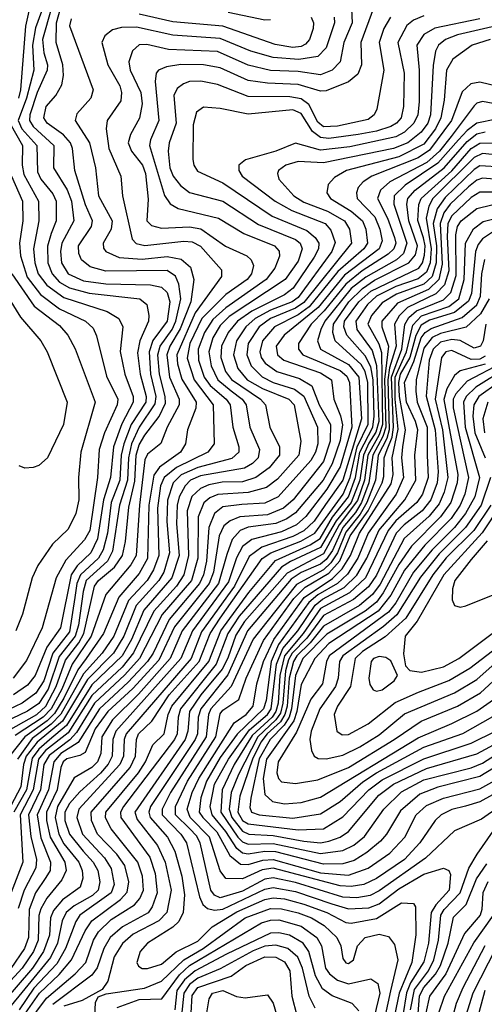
# Model space of a CAD drawing. Extents: x 997028 to 1115134, y 536408 to 618974.
# Tile 123 of 256: x 1021197 to 1022862, y 576395 to 579926. Entities that reach past the tile are written whole.
import ezdxf

# ---------------------------------------------------------------- set-up
doc = ezdxf.new("R2010")
doc.units = 0

msp = doc.modelspace()

# ---------------------------------------------------------------- linework, layer by layer
at = {"layer": '0CON10XD'}
for points in [[(1021296, 580015), (1021253.2, 579896.8), (1021242.3, 579835), (1021246.9, 579745), (1021221.6, 579645), (1021191.6, 579565), (1021204.9, 579535), (1021257.6, 579475), (1021260.5, 579380.5), (1021272.9, 579355), (1021315, 579302.1), (1021327, 579275), (1021327.3, 579205), (1021309.3, 579159.3), (1021295.8, 579114.2), (1021298, 579055), (1021312.6, 579015), (1021338.7, 578985), (1021374.8, 578964.8), (1021445, 578945.7), (1021626.7, 578925), (1021652.4, 578905), (1021659.3, 578865), (1021658.5, 578845), (1021627.1, 578775), (1021618.6, 578731.4), (1021628.1, 578655), (1021649.8, 578575), (1021648.4, 578555), (1021596.4, 578475), (1021569.3, 578405), (1021559.9, 578365), (1021555.1, 578275.1), (1021524.9, 578195), (1021511.6, 578085), (1021496.1, 578025), (1021479.2, 577995), (1021414.1, 577935), (1021401.4, 577905), (1021394, 577854), (1021375, 577731.6), (1021314.9, 577655), (1021283.1, 577555), (1021255, 577510.7), (1021205, 577475.3), (1021028.2, 577391.8)], [(1021311.1, 579968.9), (1021278.4, 579855), (1021282.8, 579807.2), (1021296.8, 579765), (1021295.4, 579745), (1021259.2, 579665), (1021233.1, 579585), (1021231.9, 579565), (1021245, 579542.8), (1021318.4, 579475), (1021318.3, 579395), (1021366.8, 579316.8), (1021381.9, 579275), (1021391.2, 579205), (1021347.5, 579125), (1021342.5, 579095), (1021346.5, 579055), (1021370.4, 579015), (1021425, 578990.2), (1021505, 578978.8), (1021665.9, 578975.9), (1021705, 578966.9), (1021725, 578947.5), (1021734.1, 578915), (1021725.3, 578845), (1021673.6, 578776.4), (1021660.7, 578735), (1021665.6, 578655), (1021683.9, 578575), (1021681.5, 578548.5), (1021624.6, 578465), (1021597.2, 578405), (1021586, 578355), (1021582.9, 578275), (1021554, 578185), (1021529.7, 578020.3), (1021510.9, 577985), (1021434.8, 577915), (1021424, 577876), (1021407.6, 577755), (1021395.1, 577715), (1021337.5, 577642.5), (1021298.2, 577525), (1021265.5, 577474.5), (1021225, 577447.2), (1021061.4, 577368.6)], [(1021108.8, 577351.2), (1021257.7, 577435), (1021290.5, 577465), (1021327.3, 577535), (1021360.2, 577629.8), (1021408.5, 577691.5), (1021426.3, 577725), (1021465.1, 577895), (1021479.1, 577915), (1021536.4, 577963.6), (1021565.3, 578005), (1021576.2, 578055), (1021587.8, 578177.8), (1021608.7, 578271.3), (1021613.6, 578365), (1021625, 578401.7), (1021645, 578436.1), (1021696.1, 578503.9), (1021718.8, 578551.2), (1021718.4, 578575), (1021697.3, 578655), (1021691.6, 578725), (1021700.1, 578755), (1021743.3, 578815), (1021756.4, 578845), (1021774.2, 578925), (1021767.5, 578977.5), (1021755, 579006.1), (1021725, 579027.3), (1021505, 579024.9), (1021449.5, 579039.5), (1021418.1, 579065), (1021408.4, 579088.4), (1021407.7, 579115), (1021454.1, 579185), (1021457.7, 579205), (1021431.9, 579261.9), (1021393.7, 579385), (1021386, 579464), (1021378.5, 579485), (1021353.2, 579513.2), (1021294.8, 579555), (1021282.7, 579575), (1021291.3, 579615), (1021325.6, 579654.4), (1021347.7, 579692.3), (1021353.8, 579726.2), (1021351.3, 579765), (1021327, 579845), (1021328.8, 579915), (1021342.9, 579967.1)], [(1022465, 579968.2), (1022419.5, 579845), (1022422, 579765), (1022408.5, 579731.5), (1022375, 579704), (1022295, 579670.9), (1022275, 579670.6), (1022195, 579693.7), (1022085, 579698.5), (1022015, 579708.5), (1021915, 579753.6), (1021855.1, 579765.1), (1021774.1, 579765.9), (1021722.7, 579757.3), (1021693.6, 579745), (1021685.7, 579734.3), (1021682.2, 579705), (1021695.5, 579565), (1021665.2, 579495), (1021662.3, 579475), (1021715, 579295.4), (1021735.5, 579265.5), (1021765, 579249), (1021908.5, 579215), (1022000.1, 579160.1), (1022109.7, 579115), (1022126.2, 579096.2), (1022128, 579078), (1022111.5, 579035), (1022079.8, 578995), (1021935, 578893.3), (1021888.8, 578851.2), (1021859, 578805), (1021836.6, 578745), (1021837.3, 578705), (1021857.6, 578645), (1021879.7, 578615), (1021936, 578565), (1021950.4, 578545), (1021960.9, 578465), (1021981.9, 578395), (1021981.8, 578375), (1021956.7, 578353.3), (1021835, 578321), (1021775.4, 578294.6), (1021746.5, 578265), (1021726.4, 578203.7), (1021723.7, 578126.3), (1021733.5, 578015), (1021712.9, 577945), (1021694.9, 577915), (1021614.3, 577825), (1021570.3, 577715), (1021533.3, 577655), (1021439.7, 577560.3), (1021349.6, 577410.4), (1021259, 577335), (1021219.9, 577285), (1021210.2, 577255), (1021200.3, 577175), (1021152.4, 577085)], [(1022645, 579940.3), (1022608.2, 579925), (1022584.2, 579905.8), (1022551.4, 579845), (1022574.9, 579735), (1022572.4, 579615), (1022564.1, 579575), (1022547.3, 579555), (1022526.1, 579543.9), (1022475, 579527.1), (1022409.4, 579515), (1022305, 579500.8), (1022275, 579503.6), (1022245.5, 579525.5), (1022205, 579590), (1022175, 579603.2), (1022015, 579588), (1021915, 579608), (1021855, 579612.3), (1021830, 579595), (1021818.8, 579548.8), (1021817.6, 579425), (1021820.3, 579405), (1021833.4, 579383.4), (1021925, 579341.7), (1022101.5, 579221.5), (1022225, 579170), (1022255.7, 579145.7), (1022268.4, 579125), (1022267.1, 579105), (1022252.4, 579075), (1022176.7, 578963.3), (1022145, 578940), (1022028.8, 578881.2), (1021977.6, 578845), (1021943.5, 578805), (1021919.3, 578755), (1021916.9, 578715), (1021933.9, 578665), (1021955.6, 578635.6), (1022060, 578565), (1022077.2, 578545), (1022093, 578465), (1022127.8, 578395), (1022127.1, 578365), (1022090.4, 578319.6), (1022043.1, 578285), (1021995, 578269.3), (1021922.2, 578267.8), (1021875, 578257.8), (1021845, 578244.6), (1021813.9, 578216.1), (1021796.5, 578165), (1021802, 578005), (1021784.7, 577935), (1021758.8, 577895), (1021677, 577805), (1021604.7, 577655.3), (1021564.3, 577605), (1021455, 577502.4), (1021370.9, 577369.1), (1021289.2, 577305), (1021264.6, 577275), (1021245.4, 577165), (1021198.5, 577075), (1021208, 576905), (1021154.2, 576765.8)], [(1022524.9, 579935.1), (1022501.6, 579895), (1022484.2, 579845), (1022502, 579745), (1022476, 579605), (1022466.8, 579585), (1022445, 579568.8), (1022335.1, 579544.9), (1022285, 579542.4), (1022265, 579559), (1022232.8, 579622.8), (1022205, 579642.9), (1022165, 579650.1), (1022015, 579650.9), (1021905, 579693.4), (1021845.7, 579705.7), (1021805.5, 579704.5), (1021783.2, 579696.8), (1021760.5, 579679.5), (1021748.4, 579655), (1021756.8, 579555), (1021732.6, 579485), (1021729.1, 579455), (1021734.8, 579395), (1021746.9, 579365), (1021772.3, 579332.3), (1021805, 579307.2), (1021925, 579275.2), (1022051.9, 579191.9), (1022185, 579138.2), (1022201.1, 579125), (1022208.8, 579105), (1022195, 579060), (1022148.5, 578995), (1021947.6, 578862.4), (1021915, 578829.9), (1021889, 578785), (1021874.3, 578735), (1021882.9, 578685), (1021907.2, 578635), (1021954, 578595), (1021994.3, 578565), (1022008.4, 578545), (1022021, 578465), (1022055.5, 578385), (1022050.9, 578355), (1022031.2, 578335), (1022002, 578318), (1021845, 578290.7), (1021809.1, 578275), (1021789.2, 578255), (1021768.4, 578215), (1021760.8, 578185), (1021759, 578119), (1021768.1, 578005), (1021741.5, 577925), (1021641.4, 577808.6), (1021596.8, 577703.2), (1021563.5, 577645), (1021455, 577540.7), (1021364.6, 577395.4), (1021303.2, 577343.3), (1021265, 577310.9), (1021241.4, 577278.6), (1021221.2, 577165), (1021175.3, 577085)], [(1022385.4, 579965.4), (1022387.5, 579915), (1022358.4, 579845), (1022344.5, 579775.5), (1022316.9, 579745), (1022275, 579729), (1022195, 579740), (1022095, 579744.4), (1022015, 579763.2), (1021905, 579811.9), (1021730.2, 579819.8), (1021652.3, 579837.7), (1021625, 579836), (1021600.9, 579815), (1021588.3, 579775), (1021592.6, 579745), (1021631.1, 579665), (1021636.1, 579625), (1021626.2, 579573.8), (1021593.9, 579515), (1021585.6, 579485), (1021597.3, 579455), (1021636.7, 579405), (1021647.8, 579375), (1021657.1, 579282.9), (1021652.1, 579205), (1021668.8, 579188.8), (1021705, 579179.1), (1021805, 579183.8), (1021846.2, 579176.2), (1021934.3, 579114.3), (1022010, 579080), (1022025.8, 579065), (1022034.3, 579045), (1022027.8, 579015), (1022011.9, 578995), (1021935, 578941), (1021849.1, 578855), (1021806.1, 578765), (1021797.3, 578712.7), (1021821.5, 578635), (1021889.7, 578545), (1021894.1, 578405), (1021870.6, 578375), (1021759, 578321), (1021713.9, 578285), (1021701.8, 578255), (1021690.8, 578175), (1021695.7, 578005), (1021676.7, 577953.3), (1021652.9, 577915), (1021587, 577843), (1021534.5, 577715), (1021491.6, 577655), (1021425, 577580.8), (1021344.1, 577435.9), (1021309.9, 577400), (1021241.3, 577348.7), (1021189.2, 577275)], [(1021232.1, 579967.9), (1021217, 579903), (1021199.4, 579675), (1021191.9, 579645)], [(1022323.4, 579935), (1022325.2, 579915), (1022294.7, 579825.3), (1022265, 579794.4), (1022196.4, 579783.6), (1022105, 579790.4), (1022025, 579814.1), (1021915, 579859.4), (1021745, 579870.4), (1021615, 579899.3), (1021561.4, 579898.6), (1021529.4, 579890.6), (1021501.5, 579868.5), (1021490.5, 579845), (1021512.3, 579765), (1021555, 579689.2), (1021562, 579665), (1021558.5, 579635), (1021510.3, 579565), (1021506.6, 579535), (1021516.2, 579465), (1021558.6, 579365), (1021565.3, 579295), (1021599.3, 579139.3), (1021614.3, 579124.3), (1021645, 579116.1), (1021785, 579132.4), (1021815, 579129.6), (1021845, 579114), (1021881.8, 579071.8), (1021919.3, 579029.3), (1021919.4, 579005), (1021825, 578874.9), (1021759.9, 578725), (1021761.9, 578691.9), (1021777.3, 578637.3), (1021828.9, 578555), (1021827.3, 578532.7), (1021797.4, 578455), (1021790.2, 578405), (1021773.2, 578375), (1021697.8, 578322.2), (1021676.9, 578293.1), (1021659.8, 578185), (1021655, 577994.7), (1021625, 577940.7), (1021551.4, 577855), (1021497.4, 577725), (1021434.6, 577635.4)], [(1022240.7, 579935), (1022249.8, 579915), (1022248.1, 579895), (1022235.2, 579855), (1022221.1, 579838.9), (1022205, 579830.3), (1022175, 579826.2), (1022112.6, 579837.4), (1021925, 579902.8), (1021745, 579919.2), (1021625, 579946.5)], [(1021943.4, 579953.4), (1022075, 579925.8), (1022095, 579926.8)], [(1021380.5, 579929.5), (1021375, 579904.2), (1021459.4, 579675), (1021452, 579645), (1021401.8, 579588.2), (1021395.9, 579565), (1021446.2, 579485), (1021468.3, 579395), (1021479.3, 579295), (1021528.4, 579205), (1021524.1, 579175), (1021495.2, 579124.8), (1021496.8, 579106.8), (1021505.9, 579095), (1021553.1, 579073.1), (1021635, 579067.3), (1021725, 579076.8), (1021775, 579068.1), (1021808.9, 579038.9), (1021820.7, 578995), (1021810, 578915), (1021772.1, 578817.9), (1021734.9, 578755), (1021724.3, 578725), (1021733.8, 578645), (1021768.5, 578565), (1021768.4, 578545), (1021725.5, 578465), (1021702.9, 578407.1), (1021655, 578367.9), (1021645, 578347.5), (1021626, 578185), (1021614.1, 578005), (1021595, 577971.7), (1021505, 577865.3), (1021452.6, 577715), (1021384.7, 577615.3), (1021347.2, 577525), (1021308.9, 577455), (1021280.7, 577425), (1021181, 577359)], [(1022845, 579930), (1022684.2, 579895.8), (1022645, 579873.5), (1022620.3, 579835), (1022628.6, 579745), (1022627.8, 579632.2), (1022623, 579585), (1022609.4, 579555), (1022575, 579522.7), (1022545, 579506.7), (1022380, 579470), (1022275, 579458.8), (1022185, 579484.1), (1022114.5, 579455), (1022006.2, 579423.8), (1021982.2, 579405), (1021981.6, 579385), (1021993.8, 579365), (1022111.9, 579275), (1022172.1, 579242.1), (1022291.3, 579195), (1022311, 579171), (1022327.7, 579127.7), (1022314.9, 579095), (1022195, 578930.4), (1022172.8, 578915), (1022094.8, 578885.2), (1022040.5, 578855), (1022006.8, 578825), (1021973.5, 578775), (1021962.3, 578725), (1021978.7, 578675), (1022012, 578635), (1022066.7, 578603.3), (1022161.6, 578565), (1022180.7, 578545), (1022204.4, 578415), (1022197, 578365), (1022121, 578279), (1022081.6, 578248.4), (1022015, 578230.5), (1021906.7, 578223.3), (1021878.5, 578211.5), (1021856.5, 578193.5), (1021836.3, 578143.7), (1021834.6, 577995), (1021812.1, 577915), (1021706.8, 577793.2), (1021626.1, 577635), (1021573.4, 577576.6), (1021465, 577475.3), (1021399.8, 577370.2), (1021376.7, 577343.3), (1021302.6, 577287.4), (1021283.7, 577255), (1021271.2, 577165), (1021228, 577075), (1021237.1, 576997.1), (1021257, 576915), (1021254.7, 576885.3), (1021213.2, 576805), (1021191.3, 576738.7)], [(1022905, 579904.2), (1022765, 579871.6), (1022722.1, 579855), (1022697.2, 579835), (1022686.9, 579813.1), (1022678, 579762), (1022668.6, 579585), (1022658.6, 579555), (1022635, 579522.5), (1022587.7, 579485), (1022535.6, 579464.4), (1022285, 579412.8), (1022195, 579417.3), (1022150.4, 579405), (1022124.6, 579385), (1022120.7, 579375), (1022125.3, 579355), (1022178.8, 579295), (1022215, 579271.7), (1022299.3, 579239.3), (1022360.7, 579205), (1022378, 579175), (1022385.1, 579125), (1022215, 578911.8), (1022185, 578891.3), (1022094.8, 578855), (1022054.8, 578825.2), (1022015.8, 578765), (1022010, 578725), (1022026.6, 578685), (1022065.4, 578645.4), (1022105, 578625.1), (1022181.4, 578601.4), (1022215, 578576.1), (1022263.6, 578465), (1022264.9, 578405), (1022256.6, 578375), (1022239.6, 578345), (1022122.9, 578215), (1022075, 578192.6), (1021992.6, 578187.4)], [(1022883.1, 579855), (1022818.5, 579835), (1022748.4, 579785), (1022726.6, 579745), (1022718, 579638), (1022705.9, 579575), (1022686.1, 579535), (1022645, 579479.6), (1022555, 579434.7), (1022367.5, 579385), (1022325, 579360), (1022302.2, 579335), (1022297.5, 579305), (1022310.5, 579285), (1022385, 579240.1), (1022425.1, 579205), (1022437.4, 579175), (1022442.4, 579125), (1022429.6, 579105), (1022336.1, 579023.9), (1022233.5, 578896.5), (1022195, 578868.5), (1022109.5, 578825), (1022066.4, 578775), (1022057.1, 578735), (1022062.1, 578715), (1022076.1, 578695), (1022118.1, 578665), (1022199.5, 578639.5), (1022243.4, 578613.4), (1022269.8, 578545), (1022310, 578475), (1022308.7, 578415), (1022285, 578342.1), (1022177.1, 578205), (1022142.2, 578175), (1022085, 578151.1), (1021985, 578143.1), (1021951, 578129), (1021928.5, 578111.5), (1021911, 578075), (1021890.9, 577945), (1021875.9, 577905), (1021751.4, 577748.6), (1021695, 577629.5), (1021601.9, 577528.1), (1021512.2, 577445), (1021467.2, 577382.8), (1021431.1, 577298.9), (1021412.2, 577287.8), (1021365, 577276.1), (1021352.8, 577265), (1021343.7, 577245), (1021330.9, 577165), (1021293, 577085), (1021293, 577055), (1021306.3, 576995), (1021358.9, 576905), (1021363.1, 576875), (1021348, 576842), (1021294.4, 576775.6), (1021272.4, 576737.6), (1021265.7, 576714.3), (1021262.8, 576625), (1021245.6, 576585), (1021206, 576525), (1021094.7, 576405.3)], [(1022915, 579686.2), (1022845, 579702.7), (1022813.8, 579696.2), (1022782.7, 579667.3), (1022744.2, 579565), (1022665, 579458.3), (1022625, 579430.7), (1022458.8, 579365), (1022427.5, 579345), (1022410, 579325), (1022403, 579305), (1022406.4, 579285), (1022469.2, 579219.2), (1022487.7, 579175), (1022496.1, 579133.9), (1022484.6, 579105), (1022360.1, 579009.9), (1022265.8, 578894.2), (1022144.8, 578795), (1022115.2, 578755), (1022120.6, 578725), (1022143.2, 578705), (1022275, 578660.3), (1022313.6, 578635), (1022321.9, 578565), (1022346.1, 578506.1), (1022352.9, 578472.9), (1022345, 578417.2), (1022316.3, 578333.7), (1022283.6, 578275), (1022185, 578158.4), (1022153.8, 578136.2), (1022115, 578119.8), (1022015, 578106.2), (1021986.6, 578095), (1021957.5, 578062.5), (1021938.7, 578008.7), (1021909.5, 577905), (1021779.4, 577735), (1021736.4, 577635), (1021622.6, 577507.4), (1021529.4, 577415), (1021491.2, 577355), (1021487.3, 577295), (1021475.1, 577265), (1021455, 577244.6), (1021392.1, 577207.9), (1021332.2, 577105), (1021323.6, 577065), (1021336.6, 577005), (1021355, 576971), (1021408.9, 576905), (1021421, 576875), (1021422.8, 576847.2), (1021412.9, 576815), (1021350.5, 576769.5), (1021317.7, 576732.3), (1021307.1, 576705), (1021303, 576643), (1021282.5, 576585), (1021242.5, 576525), (1021132.9, 576397.1)], [(1022925, 579619.9), (1022855, 579633.2), (1022835, 579627.5), (1022825, 579617.9), (1022742.7, 579507.3), (1022700.4, 579455), (1022655.2, 579414.8), (1022522.6, 579345), (1022489, 579315), (1022479.1, 579285), (1022515.1, 579215), (1022540.2, 579145), (1022544.4, 579125), (1022537.6, 579105), (1022517.4, 579085), (1022423.8, 579026.2), (1022365, 578978.3), (1022287.9, 578882.1), (1022240.9, 578835), (1022196.3, 578765), (1022196, 578745), (1022210.9, 578725), (1022345, 578668.9), (1022368.4, 578648.4), (1022377.9, 578625), (1022386.4, 578465), (1022345, 578322.9), (1022297.7, 578242.3), (1022221.9, 578145), (1022189.1, 578115), (1022135, 578089.8), (1022028.1, 578061.9), (1021995, 578037.6), (1021973, 577997), (1021945, 577910.9), (1021815.3, 577735), (1021774.5, 577635), (1021541.6, 577375), (1021530.6, 577345), (1021528, 577285), (1021514, 577256), (1021486.3, 577223.7), (1021412.2, 577157.8), (1021374.8, 577115.2), (1021358.4, 577085), (1021358.9, 577055), (1021374.7, 577005), (1021424.6, 576945), (1021460.4, 576905), (1021476.4, 576875), (1021483.3, 576835), (1021477.6, 576805), (1021457.3, 576785), (1021391.4, 576748.6), (1021363.2, 576725), (1021349.2, 576695), (1021331.7, 576615), (1021306.8, 576563.2), (1021145, 576364.7)], [(1021160.9, 579555), (1021206.8, 579475), (1021205.1, 579405), (1021211.4, 579371.4), (1021264, 579275), (1021265.1, 579205), (1021246.1, 579105), (1021251.2, 579055), (1021263, 579015), (1021294, 578974), (1021355, 578930.2), (1021509.9, 578879.9), (1021552.2, 578855), (1021565.7, 578825), (1021556.5, 578736.5), (1021573.3, 578655), (1021603.6, 578575), (1021603.1, 578555), (1021562.8, 578477.2), (1021532.2, 578395), (1021522.5, 578285), (1021497.2, 578205), (1021475.4, 578065), (1021451.8, 578015), (1021402, 577968), (1021381.1, 577935), (1021342.5, 577745), (1021293.3, 577676.7), (1021252.5, 577575), (1021225, 577539.8), (1021174.8, 577505)], [(1022905, 579569.5), (1022835, 579555.1), (1022800.6, 579529.4), (1022769.4, 579495), (1022695, 579411.6), (1022577.5, 579332.5), (1022539, 579295), (1022536.8, 579265), (1022584.4, 579125), (1022572.4, 579087.6), (1022546.6, 579065), (1022436.8, 579003.1), (1022385, 578961.8), (1022290.3, 578845), (1022275.3, 578815), (1022264.2, 578774.2), (1022274, 578745), (1022375, 578690.1), (1022411.5, 578645), (1022421.7, 578495), (1022355, 578275.5), (1022292.6, 578187.4), (1022252, 578128), (1022215, 578093.6), (1022175, 578072.6), (1022064.9, 578035.1), (1022019.1, 578000.9), (1021966.6, 577895), (1021848.3, 577731.7), (1021811.5, 577635), (1021577.7, 577365), (1021571.4, 577345), (1021568.9, 577285), (1021556, 577255), (1021408.3, 577095), (1021401.7, 577065), (1021421.8, 577005), (1021501, 576921), (1021525, 576882.7), (1021534.9, 576825), (1021524.1, 576795), (1021412.5, 576715), (1021397.8, 576692.2), (1021360.3, 576595), (1021329.5, 576540.5), (1021247.3, 576452.7), (1021194.7, 576375)], [(1021267.5, 576435), (1021338.2, 576501.8), (1021382.8, 576555), (1021430.9, 576659.1), (1021455.2, 576695), (1021558.4, 576771.6), (1021582.1, 576797.9), (1021587.2, 576835), (1021572.9, 576892.9), (1021544.2, 576934.2), (1021474.9, 577005), (1021453.6, 577055), (1021452.9, 577085), (1021592.9, 577245), (1021611.1, 577285), (1021614.9, 577345), (1021622.9, 577365), (1021669.6, 577410.4), (1021732.8, 577505), (1021839.9, 577625), (1021878.9, 577725), (1021915, 577780.2), (1022066.1, 577993.9), (1022096.9, 578015), (1022204, 578056), (1022254.6, 578085.4), (1022355.5, 578225), (1022381.2, 578285), (1022405.6, 578394.4), (1022445, 578476.3), (1022443.7, 578625), (1022435, 578664.8), (1022419.9, 578689.9), (1022327.3, 578775), (1022318.8, 578805), (1022321.3, 578835), (1022375.8, 578915), (1022425, 578962.3), (1022468.1, 578991.9), (1022590.7, 579055), (1022615, 579083.5), (1022621.6, 579115), (1022591.1, 579205), (1022583.8, 579265), (1022587.6, 579285), (1022613.4, 579315), (1022717.3, 579395), (1022800.7, 579489.3), (1022835, 579517.1), (1022865, 579524.7)], [(1021220.2, 576319.8), (1021292.6, 576417.4), (1021395.5, 576504.5), (1021433.1, 576545), (1021461.7, 576625), (1021479.6, 576655), (1021525, 576699.9), (1021607.6, 576752.4), (1021627.3, 576775), (1021639.9, 576805), (1021636.4, 576855), (1021620.1, 576905), (1021524.1, 577024.1), (1021504.1, 577064.1), (1021504.9, 577085), (1021622.3, 577225), (1021647.1, 577265), (1021673.6, 577326.4), (1021713.9, 577365), (1021728.2, 577435), (1021741.8, 577465), (1021873.9, 577625), (1021917, 577735), (1022017.3, 577872.7), (1022113.2, 577986.8), (1022237.2, 578042.9), (1022273.6, 578066.4), (1022317.6, 578142.4), (1022374.6, 578215), (1022400, 578285), (1022415.5, 578375), (1022461.9, 578465), (1022467.2, 578505), (1022463.3, 578635), (1022455, 578681.2), (1022435, 578721.4), (1022369.5, 578795), (1022358.1, 578825), (1022361, 578845), (1022411.7, 578915), (1022455, 578953), (1022626.4, 579035), (1022640.4, 579055), (1022647.8, 579082.2), (1022649.7, 579115), (1022643.7, 579143.7), (1022623.4, 579206.6), (1022626.9, 579263.1), (1022635.3, 579285), (1022745, 579384.9), (1022815, 579463.9), (1022845, 579484.1), (1022925, 579484.3)], [(1022935, 579437.7), (1022855, 579446.3), (1022825, 579432.4), (1022676.7, 579285), (1022662.8, 579257.2), (1022653.4, 579215), (1022671.2, 579105), (1022667.2, 579055), (1022655, 579021.5), (1022625, 578996.5), (1022545, 578970.1), (1022475, 578935.2), (1022442.9, 578905), (1022401.1, 578845), (1022404.4, 578815), (1022460.1, 578740.1), (1022475.7, 578685.7), (1022483, 578485), (1022472.6, 578447.4), (1022447.8, 578407.8), (1022428.1, 578365), (1022415.1, 578275), (1022384.7, 578195), (1022330.6, 578129.4), (1022275, 578034.1), (1022166.7, 577983.3), (1022135, 577962.5), (1021982.7, 577787.3), (1021942.6, 577725), (1021900.5, 577615), (1021772.9, 577455), (1021764, 577425), (1021760.7, 577365), (1021751.7, 577345), (1021569, 577105), (1021557.8, 577085), (1021559.2, 577065), (1021662.7, 576922.7), (1021682.3, 576865), (1021689.2, 576795), (1021671.5, 576745), (1021657.1, 576722.9), (1021565, 576673.8), (1021520.7, 576635), (1021497.7, 576595), (1021473.9, 576526.1), (1021455, 576499.7), (1021315, 576395.1)], [(1022925, 579398), (1022845, 579402), (1022825, 579389.6), (1022720.8, 579289.2), (1022692.1, 579247.9), (1022678.7, 579195), (1022690.1, 579115), (1022689.5, 579055), (1022675, 579004.9), (1022645, 578977.4), (1022547.4, 578942.6), (1022495, 578911.1), (1022457, 578865), (1022444.7, 578835), (1022483.5, 578763.5), (1022492.6, 578732.6), (1022496.2, 578475), (1022485, 578437.5), (1022444.1, 578365), (1022432.3, 578275), (1022407.6, 578202.4), (1022341, 578115), (1022285, 578010.8), (1022155, 577941.9), (1022001.8, 577768.2), (1021970.7, 577719.3), (1021942.9, 577637.1), (1021922.5, 577597.5), (1021845.5, 577505), (1021804.9, 577445), (1021799.5, 577375), (1021789.3, 577345), (1021609.1, 577085), (1021617.6, 577057.6), (1021690.3, 576965), (1021717.7, 576905), (1021739.2, 576805), (1021723.9, 576725), (1021695.1, 576694.9), (1021603.2, 576646.8), (1021565, 576614), (1021535, 576565.3), (1021511.9, 576478.1), (1021492.1, 576447.9), (1021420.7, 576409.3), (1021355, 576388.9)], [(1021167.4, 579365), (1021206.6, 579275), (1021207.5, 579205), (1021195.7, 579125), (1021200.1, 579080.1), (1021223.3, 579003.3), (1021270.9, 578940.9), (1021339.8, 578889.8), (1021432.2, 578845), (1021459.9, 578819.9), (1021472.1, 578792.1), (1021507.9, 578647.9), (1021548.8, 578565), (1021546.4, 578545), (1021500.6, 578445), (1021481.8, 578385), (1021475.9, 578285), (1021447.7, 578095), (1021429.2, 578060.8), (1021362.4, 577987.6), (1021327.5, 577925), (1021276.7, 577745), (1021221.2, 577628.8), (1021173.5, 577565)], [(1022925, 579352.4), (1022855, 579357.8), (1022835, 579351.1), (1022805, 579326.8), (1022739.6, 579265), (1022716.4, 579233.6), (1022703, 579195), (1022710.8, 579049.2), (1022699, 578995), (1022661.2, 578958.8), (1022550.5, 578909.5), (1022494.4, 578845), (1022493.9, 578825), (1022517.7, 578755), (1022504.4, 578635.6), (1022508.4, 578465), (1022498.5, 578431.5), (1022461.7, 578365), (1022448.1, 578265), (1022422, 578195), (1022400.5, 578159.5), (1022354.3, 578105), (1022317.1, 578022.9), (1022295, 577990.3), (1022275, 577974), (1022205, 577943.5), (1022170, 577920), (1022013.2, 577735), (1021942.9, 577577.1), (1021845.6, 577455), (1021836.7, 577425), (1021833.8, 577365), (1021825.3, 577345), (1021665.8, 577105), (1021659.1, 577085), (1021664.6, 577065), (1021726.3, 576995), (1021753, 576945), (1021777.7, 576855), (1021787.6, 576787.6), (1021782.5, 576725), (1021767.3, 576692.7), (1021745, 576671.6), (1021655, 576614.1), (1021628.4, 576585), (1021616.2, 576545), (1021622, 576532), (1021635, 576523.4), (1021655, 576523.8), (1021705, 576539.5), (1021757, 576583), (1021835, 576622.2), (1021886.8, 576673.2), (1021975, 576726.7), (1022075, 576770.9), (1022105, 576777.4), (1022145, 576774), (1022215, 576754.7), (1022296.8, 576725), (1022365, 576688.8), (1022385, 576685.8), (1022475, 576703.2), (1022565, 576758.8), (1022607.3, 576757.3), (1022614.6, 576744.6), (1022616.4, 576645), (1022602.4, 576545), (1022556.2, 576435), (1022540.3, 576355)], [(1022925, 579307.4), (1022845, 579307.3), (1022815, 579288.8), (1022745, 579223.3), (1022730.5, 579195), (1022729, 579149), (1022734.3, 579025.7), (1022719.5, 578975), (1022687.3, 578942.7), (1022586.2, 578893.8), (1022556.2, 578863.8), (1022540, 578835), (1022545.6, 578755), (1022522.1, 578677.9), (1022516, 578635), (1022520.9, 578455), (1022512.3, 578425), (1022481.7, 578365), (1022471.9, 578275), (1022440.6, 578195), (1022416.6, 578153.4), (1022365, 578088.7), (1022335.4, 578014.6), (1022311.7, 577978.3), (1022285, 577953.7), (1022188.9, 577901.1), (1022082.6, 577767.4), (1022033.3, 577705), (1021954.4, 577535.6), (1021882, 577455), (1021873.7, 577435), (1021865.4, 577355), (1021737.1, 577155), (1021707.2, 577095), (1021707.7, 577075), (1021774, 577005), (1021794.6, 576975), (1021840.4, 576780.4), (1021853.1, 576753.1), (1021869.2, 576739.2), (1021895, 576732.4), (1021925, 576736.4), (1022075, 576807.9), (1022105, 576814.2), (1022185, 576799.5), (1022314.9, 576755.1), (1022375, 576738.1), (1022448.2, 576741.8), (1022485, 576756), (1022555, 576809.8), (1022645, 576861.7), (1022715, 576883.1), (1022735, 576875.6), (1022740.3, 576860.3), (1022735.4, 576805), (1022687.4, 576752.6), (1022670.8, 576725), (1022661, 576615), (1022645, 576547.7), (1022597.4, 576472.6), (1022583, 576437), (1022569.9, 576355)], [(1022915, 577104.1), (1022850.9, 577059.1), (1022755, 577017.6), (1022650.6, 576919.4), (1022485, 576802), (1022452, 576785), (1022405, 576777.1), (1022355, 576779.7), (1022185, 576831.6), (1022105, 576849.4), (1022075, 576844.7), (1021995, 576801.6), (1021915, 576777.6), (1021895, 576787.3), (1021881.5, 576805), (1021843.3, 576975), (1021830, 577000), (1021805.9, 577024.1), (1021755.3, 577075), (1021755.1, 577105), (1021797.8, 577195), (1021899.3, 577355), (1021915, 577436.7), (1021925, 577449.7), (1021981.8, 577488.2), (1022007.7, 577565), (1022070.2, 577699.8), (1022179.4, 577850.6), (1022219.2, 577890.8), (1022305, 577941.2), (1022344.1, 577985.9), (1022381.1, 578075), (1022445.3, 578165), (1022495.1, 578265), (1022501.7, 578288.3), (1022503.1, 578355), (1022513.8, 578385), (1022530.8, 578429.2), (1022536.6, 578465), (1022528.8, 578645), (1022566.2, 578745), (1022576.4, 578833.6), (1022591.4, 578858.6), (1022618.2, 578881.8), (1022715, 578921.7), (1022742, 578948), (1022761.2, 579008.8), (1022759.2, 579155), (1022765.5, 579184.5), (1022778.6, 579205), (1022835, 579248.7), (1022888.1, 579261.9)], [(1022925, 577165.4), (1022845, 577121.2), (1022793.7, 577106.3), (1022745, 577093.7), (1022706.9, 577075), (1022685.7, 577054.3), (1022630.9, 576975), (1022575.5, 576915), (1022475, 576846.2), (1022430.4, 576825), (1022385, 576817.4), (1022345, 576820.1), (1022105, 576883.1), (1022065, 576877.6), (1021995, 576845.9), (1021935, 576846.6), (1021915, 576874.5), (1021877.2, 576995), (1021808.1, 577065), (1021796.4, 577095), (1021814.7, 577155), (1021838.2, 577205), (1021965.1, 577404.9), (1022008.6, 577435), (1022032.7, 577465), (1022047, 577545), (1022070.7, 577625), (1022106.8, 577703.2), (1022216.1, 577853.9), (1022317.9, 577922.1), (1022352.6, 577957.4), (1022382.1, 578005), (1022414.3, 578085), (1022527.8, 578262.2), (1022534.8, 578295), (1022531.5, 578355), (1022552.5, 578457.5), (1022542, 578565), (1022541.6, 578645), (1022582.5, 578735), (1022605, 578831.1), (1022636.2, 578863.8), (1022735, 578898.2), (1022770.5, 578925), (1022789.8, 578995), (1022794.7, 579125.3), (1022823.1, 579176.9), (1022857.6, 579202.4), (1022925, 579219)], [(1022895, 579167.4), (1022855, 579140.5), (1022839.5, 579120.5), (1022830.1, 579095), (1022815.3, 578945), (1022805, 578917.1), (1022755, 578876.8), (1022665, 578848.8), (1022635, 578830.4), (1022615.6, 578794.4), (1022594.5, 578715), (1022560.2, 578655), (1022553.9, 578625), (1022555.9, 578575), (1022578.4, 578455), (1022568.8, 578395), (1022564.5, 578355), (1022571.7, 578285), (1022545.3, 578224.7), (1022445.1, 578085), (1022407.8, 577995), (1022371.5, 577938.5), (1022336, 577905), (1022265, 577863.9), (1022233.1, 577836.9), (1022124.3, 577685.7), (1022097.8, 577625), (1022080.3, 577485), (1022070.2, 577455), (1021976.2, 577363.8), (1021915, 577280.6), (1021865.9, 577195), (1021845.4, 577135.4), (1021840.3, 577085), (1021852.5, 577065), (1021903.3, 577013.3), (1021949.1, 576929.1), (1021987.6, 576897.6), (1022015, 576896.5), (1022067.8, 576912.2), (1022105, 576914.3), (1022275, 576866.5), (1022375, 576858.9), (1022445, 576883.5), (1022522.8, 576937.2), (1022576.2, 576995), (1022616.9, 577075), (1022655, 577108.3), (1022715, 577134.4), (1022845, 577168.3), (1023075, 577296.2)], [(1022964.8, 577285.2), (1022845, 577212.5), (1022695, 577174.4), (1022630.9, 577149.1), (1022560.8, 577089.2), (1022510.5, 577005), (1022489.6, 576980.4), (1022440.8, 576939.2), (1022395, 576911.3), (1022355, 576898.9), (1022285, 576898.4), (1022115, 576942), (1022075, 576943.9), (1022015, 576934.4), (1021995, 576937.9), (1021974.7, 576954.7), (1021935.4, 577015), (1021885.9, 577075), (1021879.1, 577105), (1021894.6, 577185), (1021944.3, 577275), (1022020.5, 577379.5), (1022085, 577434.8), (1022097.9, 577455), (1022117.2, 577615), (1022139.2, 577670.8), (1022193.2, 577735), (1022255, 577827.3), (1022281.8, 577848.2), (1022359.7, 577890.3), (1022405, 577934.1), (1022440.2, 577995), (1022483.3, 578095), (1022576.9, 578205), (1022616.7, 578275), (1022612.8, 578365), (1022623.1, 578455), (1022615.5, 578485), (1022582.8, 578555), (1022575.6, 578625), (1022609.6, 578700.4), (1022635.5, 578785), (1022649.9, 578805), (1022670.6, 578819.4), (1022782.1, 578857.9), (1022835, 578903.9), (1022848.4, 578935), (1022853, 579015), (1022863.5, 579066.5)], [(1021167.9, 579015), (1021248.5, 578898.5), (1021339.3, 578829.3), (1021368.9, 578795), (1021395.5, 578745.5), (1021466.6, 578555), (1021415.2, 578375), (1021407, 578285), (1021408, 578205), (1021397.7, 578155), (1021370.8, 578099.2), (1021313.9, 578046.1), (1021261.5, 577968.5), (1021241.9, 577925), (1021206.2, 577795), (1021182.4, 577735)], [(1021159, 578925), (1021199.2, 578859.2), (1021272.7, 578775), (1021295.3, 578735), (1021366.4, 578555), (1021353.2, 578475), (1021296.7, 578355), (1021265, 578327.5), (1021245, 578320.8), (1021215, 578318), (1021195, 578326)], [(1022878.9, 578925), (1022848.5, 578871.5), (1022796.6, 578823.4), (1022705, 578800.8), (1022675, 578786.7), (1022645, 578748.6), (1022617.2, 578635), (1022616.3, 578593.7), (1022621.1, 578555), (1022656.5, 578465), (1022656.7, 578365), (1022660.1, 578285), (1022639.6, 578225), (1022619.2, 578195), (1022545, 578129.3), (1022517.2, 578095), (1022435.5, 577924.5), (1022378.7, 577871.3), (1022275, 577814.9), (1022212.6, 577725), (1022145.5, 577645), (1022129, 577575), (1022122.6, 577475), (1022114.7, 577445), (1022100.8, 577425), (1022030.2, 577359.8), (1021965.4, 577255), (1021921.8, 577165), (1021918, 577085), (1021978.9, 576995), (1021995, 576977.5), (1022015, 576969.5), (1022105, 576971.5), (1022275, 576935.9), (1022355, 576946.4), (1022394, 576966), (1022432.3, 576997.7), (1022501.1, 577095), (1022565, 577157.7), (1022645, 577200), (1022815, 577243.2), (1022855, 577260.3), (1022961.9, 577328.1)], [(1022866.8, 578835), (1022857.4, 578775), (1022848, 578755), (1022825, 578748.6), (1022775.4, 578775.4), (1022745, 578779.6), (1022705, 578769.5), (1022677.9, 578745), (1022664.2, 578705), (1022653.2, 578576.7), (1022685.6, 578455), (1022695.9, 578305), (1022692.1, 578265), (1022669.4, 578205), (1022638.4, 578165), (1022573.9, 578115), (1022546.1, 578085), (1022475.2, 577934.8), (1022447.1, 577892.9), (1022392.7, 577847.3), (1022285, 577789.6), (1022225, 577708.2), (1022172.9, 577655), (1022159.3, 577630.7), (1022149, 577591), (1022139.4, 577475), (1022130.9, 577439.1), (1022114.3, 577415), (1022050.3, 577355), (1021980.6, 577219.4), (1021954.2, 577155), (1021947.1, 577095), (1021957.2, 577065), (1021995, 577016.4), (1022017.8, 577005), (1022105, 577001.2), (1022215, 576980.8), (1022275, 576974.9), (1022305, 576980.1), (1022345, 576995.1), (1022375.2, 577015), (1022483.9, 577145), (1022536.6, 577185), (1022655, 577241.3), (1022835, 577293.8), (1022925, 577342.2)], [(1022865, 578719.8), (1022845, 578709.4), (1022815, 578707.9), (1022745, 578740.1), (1022723.9, 578735), (1022708.3, 578715), (1022685.4, 578565), (1022712, 578455), (1022730.8, 578285), (1022717.7, 578232.3), (1022699.6, 578190.4), (1022664, 578146), (1022574.4, 578065.6), (1022487.9, 577902.1), (1022460.9, 577865), (1022413.9, 577826.1), (1022285, 577751.6), (1022238, 577692), (1022189.2, 577645), (1022177.8, 577625), (1022162.1, 577565), (1022154.8, 577465), (1022147.3, 577435), (1022131.2, 577408.8), (1022083.2, 577365), (1022061.3, 577335), (1022031.1, 577275), (1021985, 577141.6), (1021977.9, 577085), (1021995, 577055.1), (1022015, 577042.8), (1022195, 577020.6), (1022285.3, 577024.7), (1022355, 577067.4), (1022447.5, 577165), (1022495, 577199.8), (1022645, 577275.7), (1022815, 577332.3), (1022904.4, 577375.6)], [(1022865, 578690.7), (1022775, 578666.8), (1022755, 578650.5), (1022727.8, 578602.2), (1022716.2, 578563.8), (1022767.1, 578295), (1022764.5, 578265), (1022741.1, 578195), (1022705, 578143.2), (1022601.2, 578038.8), (1022555, 577973.1), (1022499.6, 577870.4), (1022475, 577837.2), (1022435.1, 577805), (1022297.1, 577722.9), (1022211.1, 577635), (1022184.5, 577575), (1022171.2, 577455), (1022162.3, 577425), (1022144.1, 577395.9), (1022093.8, 577345), (1022055, 577275.5), (1022024.9, 577134.9), (1022020.8, 577100.8), (1022027.2, 577085), (1022055, 577074.5), (1022175, 577063), (1022275, 577078.1), (1022345, 577122.3), (1022426.7, 577193.3), (1022474.9, 577225.1), (1022645, 577317), (1022785, 577367.1), (1022892.7, 577427.3)], [(1022923.5, 578695), (1022800.3, 578629.7), (1022759.4, 578585), (1022750.2, 578565), (1022750.2, 578535), (1022805.5, 578285), (1022791.5, 578225), (1022774.5, 578185), (1022742.2, 578137.8), (1022648, 578042), (1022575, 577951.7), (1022526.8, 577863.2), (1022481.7, 577805), (1022305, 577688.8), (1022254, 577635), (1022205, 577542.7), (1022190.2, 577445), (1022178.6, 577411.4), (1022081.1, 577275), (1022068.6, 577205), (1022075, 577148), (1022102.3, 577122.3), (1022145, 577114.2), (1022205, 577118.9), (1022275, 577138.6), (1022625, 577350.5), (1022745, 577402.2), (1022835, 577446.9), (1022895, 577488.9)], [(1022942.4, 578677.6), (1022831, 578609), (1022796.2, 578575), (1022786.5, 578555), (1022793.3, 578465), (1022844.5, 578285), (1022827.4, 578215), (1022794.5, 578155.5), (1022755.1, 578104.9), (1022674.3, 578025.7), (1022608, 577945), (1022544, 577835), (1022518.2, 577801.8), (1022305.6, 577645), (1022295.6, 577625), (1022282.3, 577545), (1022240.1, 577489.9), (1022189, 577371), (1022122.4, 577265), (1022117.5, 577225), (1022123.6, 577205), (1022135, 577193.4), (1022185, 577186.7), (1022265, 577199.8), (1022375, 577244.9), (1022538, 577345), (1022635, 577411), (1022765, 577464.3), (1022847.7, 577512.3), (1023092.2, 577737.8)], [(1022982.9, 578675), (1022842, 578575), (1022824.5, 578545.5), (1022820.7, 578505), (1022828, 578445), (1022865.1, 578355)], [(1022874.1, 578555), (1022855.7, 578495), (1022861.7, 578445)], [(1022884.3, 578285), (1022850.4, 578185), (1022794.5, 578105), (1022699.3, 578010.7), (1022632.9, 577927.1), (1022548, 577792), (1022499.8, 577750.2), (1022354.1, 577645), (1022342.7, 577625), (1022337.6, 577565), (1022328.8, 577535), (1022272.1, 577455), (1022241.4, 577375), (1022235.9, 577345), (1022241.8, 577305), (1022252.1, 577285), (1022266.5, 577276.5), (1022295, 577275.7), (1022355, 577289), (1022415, 577319.2), (1022485, 577361.4), (1022575, 577437.6), (1022755, 577512.8), (1022835, 577560.7), (1022932.7, 577647.3)], [(1021992.6, 578187.4), (1021925, 578179.6), (1021895, 578155.7), (1021874.9, 578105.1), (1021865.7, 577985), (1021855.3, 577935), (1021841.4, 577905), (1021731.9, 577775), (1021674.7, 577655), (1021654.5, 577625), (1021585, 577550.5), (1021482.4, 577455), (1021405.6, 577334.4), (1021343.9, 577295), (1021318.6, 577265), (1021299.9, 577165), (1021259.5, 577075), (1021272.7, 576992.7), (1021307.4, 576905), (1021305.4, 576875), (1021289.8, 576850.2), (1021253.5, 576795), (1021230.1, 576735), (1021228.1, 576635), (1021214.2, 576595), (1021165, 576523.2)], [(1022885.3, 578185), (1022824, 578095), (1022725, 577996.2), (1022677.3, 577935), (1022579.8, 577780.2), (1022506.8, 577713.2), (1022425, 577660.6), (1022398.4, 577635), (1022382.1, 577535), (1022335.5, 577465), (1022323.4, 577435), (1022333.1, 577375), (1022352, 577362), (1022375, 577363), (1022445, 577401.3), (1022542.1, 577477.9), (1022625.3, 577515), (1022735, 577556.8), (1022809.1, 577600.9), (1022972.4, 577725)], [(1022920.1, 578185), (1022854.1, 578085.9), (1022717.1, 577935), (1022620.8, 577769.2), (1022578.5, 577715), (1022571.8, 577651.8), (1022579.4, 577609.4), (1022595, 577592.2), (1022636.2, 577586.2), (1022715, 577605.8), (1022770, 577635), (1022890, 577725)], [(1022872.2, 578057.8), (1022815, 577990.4), (1022756.3, 577915), (1022747.4, 577885), (1022746.1, 577846.1), (1022755, 577826), (1022775, 577820)], [(1022775, 577820), (1022795, 577824.6), (1023075, 577937.2)], [(1022475, 577518.2), (1022495, 577523.7), (1022538.9, 577555), (1022550, 577575), (1022526.6, 577626.6), (1022509, 577639), (1022485, 577642.5), (1022465, 577635.2), (1022455.9, 577625), (1022448.3, 577565), (1022451.8, 577541.8), (1022462.8, 577522.8), (1022475, 577518.2)], [(1021434.6, 577635.4), (1021404.9, 577595.1), (1021355, 577493.4), (1021321.2, 577438.8), (1021295, 577412.2), (1021214.9, 577355), (1021160.5, 577285)], [(1022597.5, 576375), (1022611.7, 576448.3), (1022661.6, 576515), (1022680.5, 576555), (1022697.9, 576625), (1022705.9, 576715), (1022717.6, 576735), (1022774.9, 576795), (1022806.2, 576883.8), (1022836, 576934), (1022893.8, 577016.2)], [(1022618.4, 576285), (1022629.9, 576425), (1022643.9, 576455), (1022686.9, 576503.1), (1022704.3, 576535), (1022731.9, 576615), (1022751.7, 576708.3), (1022796.5, 576753.5), (1022833.6, 576845), (1022870.6, 576899.4)], [(1022873.7, 576835), (1022856, 576795), (1022853, 576735), (1022846.2, 576715), (1022791.1, 576648.9), (1022723.8, 576505), (1022665.1, 576424.9), (1022651.8, 576365)], [(1021463.1, 576305), (1021468.6, 576401.4), (1021478.3, 576421.7), (1021507.1, 576432.9), (1021643.8, 576453.8), (1021705, 576478.5), (1021784.8, 576555.2), (1021854.3, 576595), (1022004.8, 576705), (1022095, 576738.9), (1022135, 576737.8), (1022195, 576723.9), (1022242.4, 576705), (1022287.8, 576677.8), (1022333.4, 576635), (1022347.7, 576605), (1022355, 576560), (1022365, 576544.5), (1022375, 576541.8), (1022393.3, 576555), (1022407.5, 576605), (1022435, 576634.8), (1022485, 576647.2), (1022518.2, 576638.2), (1022539.5, 576609.5), (1022551.7, 576555), (1022525, 576443.3), (1022506.5, 576355)], [(1021545.9, 576384.1), (1021625, 576412.5), (1021705.5, 576414.5), (1021769.4, 576500.6), (1021805, 576535.1), (1022062.6, 576687.4), (1022095, 576697.6), (1022125, 576697.9), (1022205, 576675.6), (1022261.6, 576635), (1022278.2, 576605), (1022292.8, 576525), (1022306.8, 576505), (1022335, 576482.1), (1022375, 576468.9), (1022455, 576486.8), (1022479.6, 576469.6), (1022487.2, 576435), (1022467.9, 576355)], [(1022698.3, 576365), (1022719, 576425), (1022823.9, 576616.1), (1022894.9, 576715)], [(1022412.2, 576372.2), (1022388.1, 576398.1), (1022316.1, 576426.1), (1022281.4, 576451.4), (1022256.9, 576496.9), (1022232.2, 576585), (1022212.1, 576615), (1022163, 576643), (1022125, 576651.9), (1022095, 576651), (1021937.2, 576575), (1021825, 576516), (1021786.8, 576483.2), (1021760.3, 576445), (1021752.2, 576375)], [(1022255, 576381.8), (1022234, 576424), (1022210.3, 576525), (1022193.1, 576565), (1022157.1, 576595), (1022115, 576607.9), (1022075, 576604.1), (1022033.4, 576586.6), (1021915, 576522.1), (1021835, 576488.9), (1021805, 576466.7), (1021784.5, 576435), (1021776.1, 576355)], [(1022863.3, 576605), (1022784.6, 576455), (1022761.3, 576398.7), (1022745.9, 576345)], [(1022903.3, 576596.7), (1022820.2, 576435), (1022795.1, 576354.9)], [(1021810.7, 576365), (1021815, 576427.5), (1021835.2, 576455.2), (1021954.3, 576495.7), (1022007, 576535), (1022075, 576565.1), (1022114.3, 576564.3), (1022145, 576547.2), (1022165.1, 576515), (1022171.9, 576425), (1022189.4, 576355)], [(1021867.7, 576365), (1021875.3, 576415), (1021888, 576435), (1021925, 576444.5), (1021973.6, 576423.6), (1022005, 576418.6), (1022085, 576429.5), (1022105, 576400), (1022126.6, 576326.5)], [(1022863.4, 576445), (1022841.4, 576365)], [(1021171.4, 576318.6), (1021200.3, 576339.7), (1021267.5, 576435)]]:
    msp.add_lwpolyline(points, dxfattribs=at)

doc.saveas('drawing.dxf')
